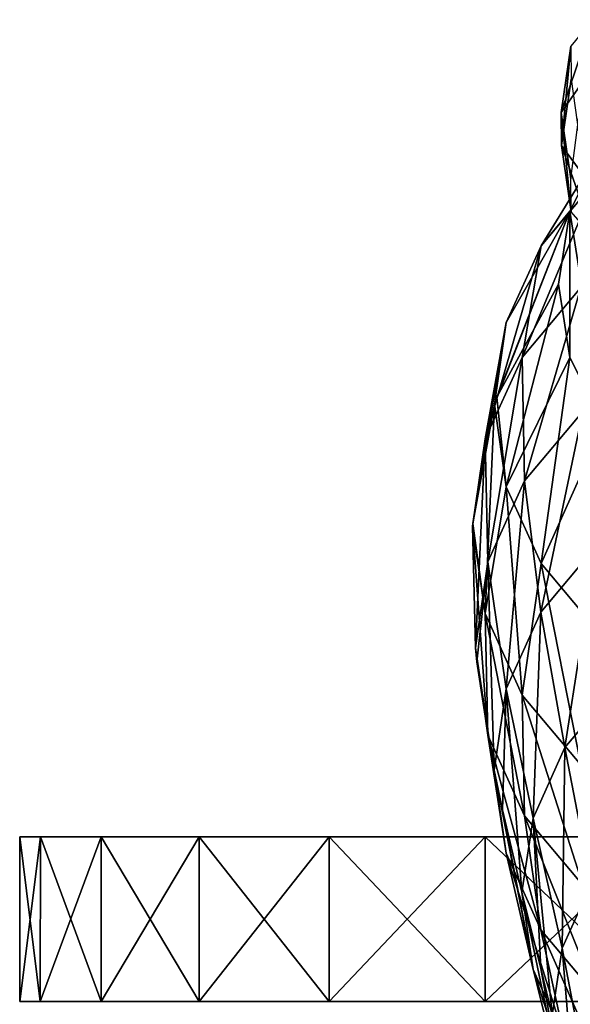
# Model space of a CAD drawing. Header units: millimetres. Extents: x -27 to 27, y -375 to 166.
# Tile 45 of 49: x -14.5 to -4.79, y 145.55 to 162.91. Entities that reach past the tile are written whole.
import ezdxf

# ---------------------------------------------------------------- set-up
doc = ezdxf.new("R2010")
doc.units = ezdxf.units.MM
doc.header["$LTSCALE"] = 62.577778
for name, color, linetype in [('28', 7, 'CONTINUOUS'), ('29', 7, 'CONTINUOUS'), ('44', 7, 'CONTINUOUS'), ('45', 7, 'CONTINUOUS'), ('46', 7, 'CONTINUOUS'), ('47', 7, 'CONTINUOUS'), ('48', 7, 'CONTINUOUS')]:
    doc.layers.add(name, color=color, linetype=linetype)

msp = doc.modelspace()

# ---------------------------------------------------------------- linework, layer by layer
at = {"layer": '28', "color": 7, "linetype": 'CONTINUOUS', "true_color": 0xa2afbf}
for points in [[(-14.5, 148.5), (-14.135, 148.5, -3.23), (-14.5, 145.6, 0), (-14.5, 148.5)], [(-14.5, 145.6, 0), (-14.135, 148.5, -3.23), (-14.136, 145.6, -3.227), (-14.5, 145.6, 0)], [(-14.135, 148.5, 3.23), (-14.5, 148.5), (-14.136, 145.6, 3.227), (-14.135, 148.5, 3.23)], [(-14.136, 145.6, 3.227), (-14.5, 148.5), (-14.5, 145.6, 0), (-14.136, 145.6, 3.227)], [(-14.135, 148.5, -3.23), (-13.061, 148.5, -6.294), (-14.136, 145.6, -3.227), (-14.135, 148.5, -3.23)], [(-14.136, 145.6, -3.227), (-13.061, 148.5, -6.294), (-13.064, 145.6, -6.291), (-14.136, 145.6, -3.227)], [(-13.064, 145.6, 6.291), (-14.135, 148.5, 3.23), (-14.136, 145.6, 3.227), (-13.064, 145.6, 6.291)], [(-13.061, 148.5, 6.294), (-14.135, 148.5, 3.23), (-13.064, 145.6, 6.291), (-13.061, 148.5, 6.294)], [(-13.061, 148.5, -6.294), (-11.334, 148.5, -9.041), (-13.064, 145.6, -6.291), (-13.061, 148.5, -6.294)], [(-13.064, 145.6, -6.291), (-11.334, 148.5, -9.041), (-11.337, 145.6, -9.041), (-13.064, 145.6, -6.291)], [(-11.337, 145.6, 9.041), (-13.061, 148.5, 6.294), (-13.064, 145.6, 6.291), (-11.337, 145.6, 9.041)], [(-11.334, 148.5, 9.041), (-13.061, 148.5, 6.294), (-11.337, 145.6, 9.041), (-11.334, 148.5, 9.041)], [(-11.334, 148.5, -9.041), (-9.041, 148.5, -11.334), (-11.337, 145.6, -9.041), (-11.334, 148.5, -9.041)], [(-11.337, 145.6, -9.041), (-9.041, 148.5, -11.334), (-9.041, 145.6, -11.337), (-11.337, 145.6, -9.041)], [(-9.041, 145.6, 11.337), (-11.334, 148.5, 9.041), (-11.337, 145.6, 9.041), (-9.041, 145.6, 11.337)], [(-9.041, 148.5, 11.334), (-11.334, 148.5, 9.041), (-9.041, 145.6, 11.337), (-9.041, 148.5, 11.334)], [(-9.041, 148.5, -11.334), (-6.294, 148.5, -13.061), (-9.041, 145.6, -11.337), (-9.041, 148.5, -11.334)], [(-9.041, 145.6, -11.337), (-6.294, 148.5, -13.061), (-6.291, 145.6, -13.064), (-9.041, 145.6, -11.337)], [(-6.294, 148.5, 13.061), (-9.041, 148.5, 11.334), (-6.291, 145.6, 13.064), (-6.294, 148.5, 13.061)], [(-6.291, 145.6, 13.064), (-9.041, 148.5, 11.334), (-9.041, 145.6, 11.337), (-6.291, 145.6, 13.064)], [(-6.294, 148.5, -13.061), (-3.232, 148.5, -14.135), (-6.291, 145.6, -13.064), (-6.294, 148.5, -13.061)], [(-3.232, 148.5, 14.135), (-6.294, 148.5, 13.061), (-3.227, 145.6, 14.136), (-3.232, 148.5, 14.135)], [(-3.227, 145.6, 14.136), (-6.294, 148.5, 13.061), (-6.291, 145.6, 13.064), (-3.227, 145.6, 14.136)], [(-6.291, 145.6, -13.064), (-3.232, 148.5, -14.135), (-3.227, 145.6, -14.136), (-6.291, 145.6, -13.064)]]:
    msp.add_3dface(points, dxfattribs=at)
at = {"layer": '29', "color": 7, "linetype": 'CONTINUOUS', "true_color": 0xa2afbf}
for points in [[(-14.135, 148.5, -3.23), (-14.5, 148.5), (-14.135, 148.5, 3.23), (-14.135, 148.5, -3.23)], [(-13.061, 148.5, -6.294), (-14.135, 148.5, -3.23), (-13.061, 148.5, 6.294), (-13.061, 148.5, -6.294)], [(-14.135, 148.5, -3.23), (-14.135, 148.5, 3.23), (-13.061, 148.5, 6.294), (-14.135, 148.5, -3.23)], [(-11.334, 148.5, -9.041), (-13.061, 148.5, -6.294), (-11.334, 148.5, 9.041), (-11.334, 148.5, -9.041)], [(-13.061, 148.5, -6.294), (-13.061, 148.5, 6.294), (-11.334, 148.5, 9.041), (-13.061, 148.5, -6.294)], [(-9.041, 148.5, -11.334), (-11.334, 148.5, -9.041), (-9.041, 148.5, 11.334), (-9.041, 148.5, -11.334)], [(-11.334, 148.5, -9.041), (-11.334, 148.5, 9.041), (-9.041, 148.5, 11.334), (-11.334, 148.5, -9.041)], [(-6.294, 148.5, -13.061), (-9.041, 148.5, -11.334), (-6.294, 148.5, 13.061), (-6.294, 148.5, -13.061)], [(-9.041, 148.5, -11.334), (-9.041, 148.5, 11.334), (-6.294, 148.5, 13.061), (-9.041, 148.5, -11.334)], [(-3.232, 148.5, -14.135), (-6.294, 148.5, -13.061), (-3.232, 148.5, 14.135), (-3.232, 148.5, -14.135)], [(-6.294, 148.5, -13.061), (-6.294, 148.5, 13.061), (-3.232, 148.5, 14.135), (-6.294, 148.5, -13.061)]]:
    msp.add_3dface(points, dxfattribs=at)
at = {"layer": '44', "color": 7, "linetype": 'CONTINUOUS'}
for points in [[(-4.333, 160.08, 66.226), (-5.307, 158.921, 66.743), (-4.205, 160.714, 71.654), (-4.333, 160.08, 66.226)], [(-4.205, 160.714, 71.654), (-5.307, 158.921, 66.743), (-4.797, 159.532, 72.181), (-4.205, 160.714, 71.654)], [(-4.606, 158.185, 61.299), (-5.641, 156.952, 61.847), (-4.333, 160.08, 66.226), (-4.606, 158.185, 61.299)], [(-4.333, 160.08, 66.226), (-5.641, 156.952, 61.847), (-5.307, 158.921, 66.743), (-4.333, 160.08, 66.226)], [(-5.92, 157.57, 67.344), (-6.126, 156.128, 68.004), (-4.797, 159.532, 72.181), (-5.92, 157.57, 67.344)], [(-4.797, 159.532, 72.181), (-6.126, 156.128, 68.004), (-6.084, 156.252, 68.283), (-4.797, 159.532, 72.181)], [(-5, 158.243, 72.754), (-4.797, 159.532, 72.181), (-6.084, 156.252, 68.283), (-5, 158.243, 72.754)], [(-5.307, 158.921, 66.743), (-5.92, 157.57, 67.344), (-4.797, 159.532, 72.181), (-5.307, 158.921, 66.743)], [(-5.641, 156.952, 61.847), (-6.292, 155.517, 62.486), (-5.307, 158.921, 66.743), (-5.641, 156.952, 61.847)], [(-5.307, 158.921, 66.743), (-6.292, 155.517, 62.486), (-5.92, 157.57, 67.344), (-5.307, 158.921, 66.743)], [(-4.606, 158.185, 61.299), (-5.598, 154.777, 57.022), (-5.641, 156.952, 61.847), (-4.606, 158.185, 61.299)], [(-4.571, 156, 56.478), (-5.598, 154.777, 57.022), (-4.606, 158.185, 61.299), (-4.571, 156, 56.478)], [(-6.292, 155.517, 62.486), (-6.514, 153.979, 63.176), (-5.92, 157.57, 67.344), (-6.292, 155.517, 62.486)], [(-5.92, 157.57, 67.344), (-6.514, 153.979, 63.176), (-6.511, 154.024, 63.279), (-5.92, 157.57, 67.344)], [(-6.126, 156.128, 68.004), (-5.92, 157.57, 67.344), (-6.511, 154.024, 63.279), (-6.126, 156.128, 68.004)], [(-5.641, 156.952, 61.847), (-6.244, 153.352, 57.657), (-6.292, 155.517, 62.486), (-5.641, 156.952, 61.847)], [(-5.598, 154.777, 57.022), (-6.244, 153.352, 57.657), (-5.641, 156.952, 61.847), (-5.598, 154.777, 57.022)], [(-4.571, 156, 56.478), (-5.311, 152.465, 52.239), (-5.598, 154.777, 57.022), (-4.571, 156, 56.478)], [(-4.336, 153.625, 51.722), (-5.311, 152.465, 52.239), (-4.571, 156, 56.478), (-4.336, 153.625, 51.722)], [(-6.292, 155.517, 62.486), (-6.465, 151.832, 58.355), (-6.514, 153.979, 63.176), (-6.292, 155.517, 62.486)], [(-6.244, 153.352, 57.657), (-6.465, 151.832, 58.355), (-6.292, 155.517, 62.486), (-6.244, 153.352, 57.657)], [(-5.598, 154.777, 57.022), (-5.923, 151.114, 52.841), (-6.244, 153.352, 57.657), (-5.598, 154.777, 57.022)], [(-5.311, 152.465, 52.239), (-5.923, 151.114, 52.841), (-5.598, 154.777, 57.022), (-5.311, 152.465, 52.239)], [(-4.336, 153.625, 51.722), (-4.884, 150.076, 47.478), (-5.311, 152.465, 52.239), (-4.336, 153.625, 51.722)], [(-3.988, 151.143, 47.003), (-4.884, 150.076, 47.478), (-4.336, 153.625, 51.722), (-3.988, 151.143, 47.003)], [(-6.465, 151.832, 58.355), (-6.244, 153.352, 57.657), (-6.44, 151.59, 57.811), (-6.465, 151.832, 58.355)], [(-6.244, 153.352, 57.657), (-6.135, 149.678, 53.517), (-6.44, 151.59, 57.811), (-6.244, 153.352, 57.657)], [(-5.923, 151.114, 52.841), (-6.135, 149.678, 53.517), (-6.244, 153.352, 57.657), (-5.923, 151.114, 52.841)], [(-5.311, 152.465, 52.239), (-5.447, 148.833, 48.031), (-5.923, 151.114, 52.841), (-5.311, 152.465, 52.239)], [(-4.884, 150.076, 47.478), (-5.447, 148.833, 48.031), (-5.311, 152.465, 52.239), (-4.884, 150.076, 47.478)], [(-6.135, 149.678, 53.517), (-5.923, 151.114, 52.841), (-5.988, 148.981, 51.952), (-6.135, 149.678, 53.517)], [(-5.923, 151.114, 52.841), (-5.647, 147.528, 48.688), (-5.988, 148.981, 51.952), (-5.923, 151.114, 52.841)], [(-5.447, 148.833, 48.031), (-5.647, 147.528, 48.688), (-5.923, 151.114, 52.841), (-5.447, 148.833, 48.031)], [(-3.988, 151.143, 47.003), (-4.423, 147.666, 42.719), (-4.884, 150.076, 47.478), (-3.988, 151.143, 47.003)], [(-4.884, 150.076, 47.478), (-4.933, 146.54, 43.22), (-5.447, 148.833, 48.031), (-4.884, 150.076, 47.478)], [(-4.423, 147.666, 42.719), (-4.933, 146.54, 43.22), (-4.884, 150.076, 47.478), (-4.423, 147.666, 42.719)], [(-5.647, 147.528, 48.688), (-5.447, 148.833, 48.031), (-5.312, 146.179, 45.659), (-5.647, 147.528, 48.688)], [(-4.933, 146.54, 43.22), (-5.113, 145.358, 43.814), (-5.447, 148.833, 48.031), (-4.933, 146.54, 43.22)], [(-5.447, 148.833, 48.031), (-5.113, 145.358, 43.814), (-5.312, 146.179, 45.659), (-5.447, 148.833, 48.031)], [(-4.423, 147.666, 42.719), (-4.499, 144.266, 38.399), (-4.933, 146.54, 43.22), (-4.423, 147.666, 42.719)], [(-4.933, 146.54, 43.22), (-4.657, 143.166, 38.892), (-5.113, 145.358, 43.814), (-4.933, 146.54, 43.22)], [(-4.499, 144.266, 38.399), (-4.657, 143.166, 38.892), (-4.933, 146.54, 43.22), (-4.499, 144.266, 38.399)]]:
    msp.add_3dface(points, dxfattribs=at)
at = {"layer": '45', "color": 7, "linetype": 'CONTINUOUS'}
for points in [[(-5, 158.243, 72.754), (-6.084, 156.252, 68.283), (-5.92, 154.672, 68.634), (-5, 158.243, 72.754)], [(-4.797, 156.954, 73.328), (-5, 158.243, 72.754), (-5.92, 154.672, 68.634), (-4.797, 156.954, 73.328)], [(-5.307, 153.322, 69.235), (-4.797, 156.954, 73.328), (-5.92, 154.672, 68.634), (-5.307, 153.322, 69.235)], [(-4.205, 155.772, 73.855), (-4.797, 156.954, 73.328), (-5.307, 153.322, 69.235), (-4.205, 155.772, 73.855)], [(-6.084, 156.252, 68.283), (-6.126, 156.128, 68.004), (-5.92, 154.672, 68.634), (-6.084, 156.252, 68.283)], [(-6.126, 156.128, 68.004), (-6.511, 154.024, 63.279), (-6.292, 152.437, 63.858), (-6.126, 156.128, 68.004)], [(-5.92, 154.672, 68.634), (-6.126, 156.128, 68.004), (-6.292, 152.437, 63.858), (-5.92, 154.672, 68.634)], [(-4.333, 152.163, 69.752), (-4.205, 155.772, 73.855), (-5.307, 153.322, 69.235), (-4.333, 152.163, 69.752)], [(-5.641, 151.001, 64.497), (-5.92, 154.672, 68.634), (-6.292, 152.437, 63.858), (-5.641, 151.001, 64.497)], [(-5.307, 153.322, 69.235), (-5.92, 154.672, 68.634), (-5.641, 151.001, 64.497), (-5.307, 153.322, 69.235)], [(-6.511, 154.024, 63.279), (-6.514, 153.979, 63.176), (-6.292, 152.437, 63.858), (-6.511, 154.024, 63.279)], [(-6.514, 153.979, 63.176), (-6.465, 151.832, 58.355), (-6.244, 150.296, 59.017), (-6.514, 153.979, 63.176)], [(-6.292, 152.437, 63.858), (-6.514, 153.979, 63.176), (-6.244, 150.296, 59.017), (-6.292, 152.437, 63.858)], [(-4.606, 149.769, 65.046), (-5.307, 153.322, 69.235), (-5.641, 151.001, 64.497), (-4.606, 149.769, 65.046)], [(-4.333, 152.163, 69.752), (-5.307, 153.322, 69.235), (-4.606, 149.769, 65.046), (-4.333, 152.163, 69.752)], [(-5.641, 151.001, 64.497), (-6.292, 152.437, 63.858), (-5.598, 148.871, 59.652), (-5.641, 151.001, 64.497)], [(-5.598, 148.871, 59.652), (-6.292, 152.437, 63.858), (-6.244, 150.296, 59.017), (-5.598, 148.871, 59.652)], [(-6.465, 151.832, 58.355), (-6.44, 151.59, 57.811), (-5.923, 148.214, 54.132), (-6.465, 151.832, 58.355)], [(-6.244, 150.296, 59.017), (-6.465, 151.832, 58.355), (-5.923, 148.214, 54.132), (-6.244, 150.296, 59.017)], [(-6.44, 151.59, 57.811), (-6.135, 149.678, 53.517), (-5.923, 148.214, 54.132), (-6.44, 151.59, 57.811)], [(-4.606, 149.769, 65.046), (-5.641, 151.001, 64.497), (-4.571, 147.648, 60.196), (-4.606, 149.769, 65.046)], [(-4.571, 147.648, 60.196), (-5.641, 151.001, 64.497), (-5.598, 148.871, 59.652), (-4.571, 147.648, 60.196)], [(-5.598, 148.871, 59.652), (-6.244, 150.296, 59.017), (-5.311, 146.863, 54.733), (-5.598, 148.871, 59.652)], [(-5.311, 146.863, 54.733), (-6.244, 150.296, 59.017), (-5.923, 148.214, 54.132), (-5.311, 146.863, 54.733)], [(-6.135, 149.678, 53.517), (-5.988, 148.981, 51.952), (-5.447, 146.166, 49.218), (-6.135, 149.678, 53.517)], [(-5.923, 148.214, 54.132), (-6.135, 149.678, 53.517), (-5.447, 146.166, 49.218), (-5.923, 148.214, 54.132)], [(-5.988, 148.981, 51.952), (-5.647, 147.528, 48.688), (-5.447, 146.166, 49.218), (-5.988, 148.981, 51.952)], [(-4.571, 147.648, 60.196), (-5.598, 148.871, 59.652), (-4.336, 145.703, 55.25), (-4.571, 147.648, 60.196)], [(-4.336, 145.703, 55.25), (-5.598, 148.871, 59.652), (-5.311, 146.863, 54.733), (-4.336, 145.703, 55.25)], [(-5.311, 146.863, 54.733), (-5.923, 148.214, 54.132), (-4.884, 144.924, 49.771), (-5.311, 146.863, 54.733)], [(-4.884, 144.924, 49.771), (-5.923, 148.214, 54.132), (-5.447, 146.166, 49.218), (-4.884, 144.924, 49.771)], [(-5.647, 147.528, 48.688), (-5.312, 146.179, 45.659), (-4.933, 144.125, 44.295), (-5.647, 147.528, 48.688)], [(-5.447, 146.166, 49.218), (-5.647, 147.528, 48.688), (-4.933, 144.125, 44.295), (-5.447, 146.166, 49.218)], [(-4.336, 145.703, 55.25), (-5.311, 146.863, 54.733), (-3.988, 143.857, 50.246), (-4.336, 145.703, 55.25)], [(-3.988, 143.857, 50.246), (-5.311, 146.863, 54.733), (-4.884, 144.924, 49.771), (-3.988, 143.857, 50.246)], [(-4.884, 144.924, 49.771), (-5.447, 146.166, 49.218), (-4.423, 143, 44.796), (-4.884, 144.924, 49.771)], [(-4.423, 143, 44.796), (-5.447, 146.166, 49.218), (-4.933, 144.125, 44.295), (-4.423, 143, 44.796)], [(-5.312, 146.179, 45.659), (-5.113, 145.358, 43.814), (-4.933, 144.125, 44.295), (-5.312, 146.179, 45.659)]]:
    msp.add_3dface(points, dxfattribs=at)
at = {"layer": '46', "color": 7, "linetype": 'CONTINUOUS'}
for points in [[(-4.205, 160.714, 71.654), (-4.797, 159.532, 72.181), (-4.205, 155.772, 73.855), (-4.205, 160.714, 71.654)], [(-4.797, 159.532, 72.181), (-5, 158.243, 72.754), (-4.797, 156.954, 73.328), (-4.797, 159.532, 72.181)], [(-4.797, 159.532, 72.181), (-4.797, 156.954, 73.328), (-4.205, 155.772, 73.855), (-4.797, 159.532, 72.181)]]:
    msp.add_3dface(points, dxfattribs=at)
at = {"layer": '47', "color": 7, "linetype": 'CONTINUOUS', "true_color": 0xa2afbf}
for points in [[(-4.555, 161.831, 80.814), (-4.4, 162.908, 80.334), (-4.952, 161.273, 79.559), (-4.555, 161.831, 80.814)], [(-4.952, 161.273, 79.559), (-4.4, 162.908, 80.334), (-4.784, 162.443, 79.037), (-4.952, 161.273, 79.559)], [(-4.952, 161.273, 79.559), (-4.784, 162.443, 79.037), (-4.945, 160.691, 78.252), (-4.952, 161.273, 79.559)], [(-4.945, 160.691, 78.252), (-4.784, 162.443, 79.037), (-4.776, 161.86, 77.732), (-4.945, 160.691, 78.252)], [(-4.945, 160.691, 78.252), (-4.776, 161.86, 77.732), (-4.532, 160.134, 77.001), (-4.945, 160.691, 78.252)]]:
    msp.add_3dface(points, dxfattribs=at)
at = {"layer": '48', "color": 7, "linetype": 'CONTINUOUS', "true_color": 0xa2afbf}
for points in [[(-4.555, 161.831, 80.814), (-4.952, 161.273, 79.559), (-4.784, 160.102, 80.08), (-4.555, 161.831, 80.814)], [(-4.952, 161.273, 79.559), (-4.945, 160.691, 78.252), (-4.776, 159.522, 78.773), (-4.952, 161.273, 79.559)], [(-4.952, 161.273, 79.559), (-4.776, 159.522, 78.773), (-4.784, 160.102, 80.08), (-4.952, 161.273, 79.559)], [(-4.945, 160.691, 78.252), (-4.532, 160.134, 77.001), (-4.378, 159.062, 77.478), (-4.945, 160.691, 78.252)], [(-4.945, 160.691, 78.252), (-4.378, 159.062, 77.478), (-4.776, 159.522, 78.773), (-4.945, 160.691, 78.252)]]:
    msp.add_3dface(points, dxfattribs=at)

doc.saveas('drawing.dxf')
